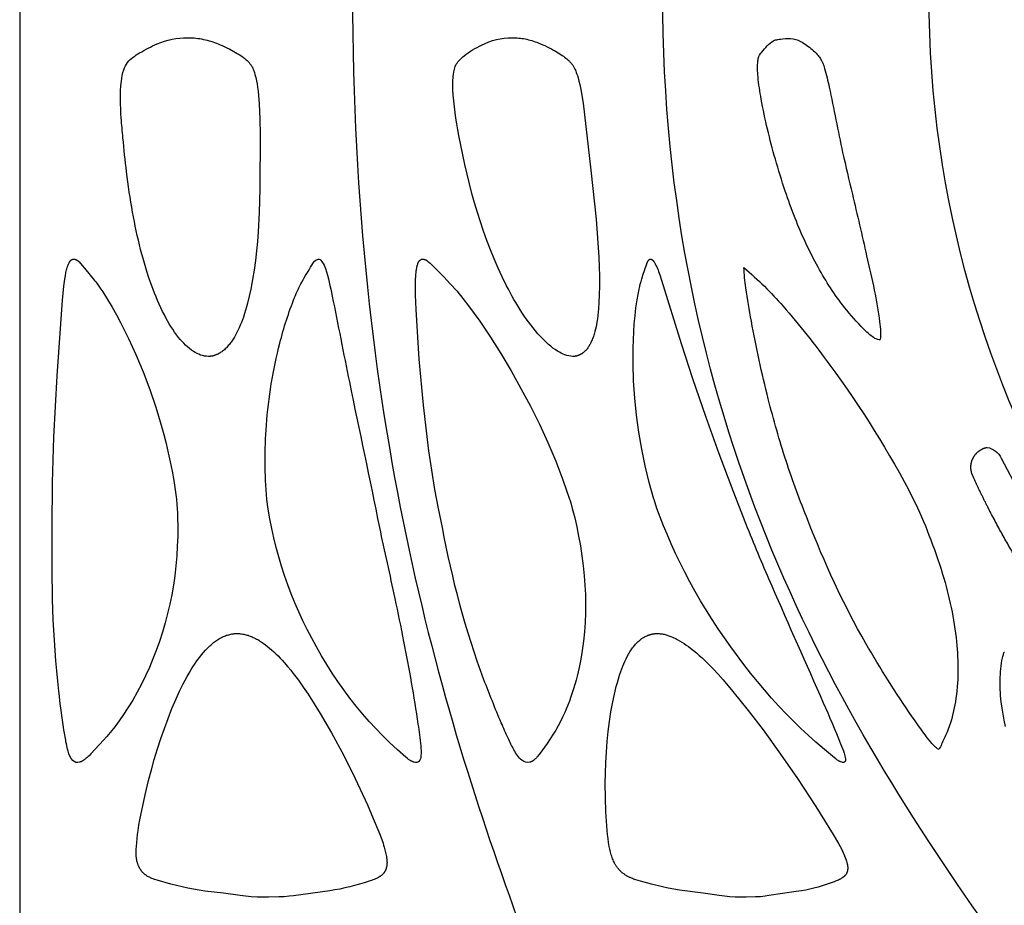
# Model space of a CAD drawing. Header units: millimetres. Extents: x 1250 to 1725, y 0 to 1655.
# Tile 125 of 256: x 1488 to 1512, y 1040 to 1062. Entities that reach past the tile are written whole.
import ezdxf

# ---------------------------------------------------------------- set-up
doc = ezdxf.new("R2010")
doc.units = ezdxf.units.MM
doc.header["$MEASUREMENT"] = 0
doc.layers.add('Crea2D$visibili$tangenti', color=7, linetype='Continuous', true_color=0x000000)

msp = doc.modelspace()

# ---------------------------------------------------------------- linework, layer by layer
at = {"layer": 'Crea2D$visibili$tangenti'}
msp.add_line((1487.599, 1063.014), (1487.599, 1039.927), dxfattribs=at)
for points in [[(1491.754, 1061.936), (1491.773, 1061.936), (1491.82, 1061.936), (1491.868, 1061.933), (1491.915, 1061.93), (1491.962, 1061.925), (1492.009, 1061.919), (1492.056, 1061.912), (1492.102, 1061.904), (1492.148, 1061.894), (1492.195, 1061.884), (1492.241, 1061.872), (1492.286, 1061.86), (1492.332, 1061.846), (1492.377, 1061.832), (1492.421, 1061.817), (1492.466, 1061.801), (1492.51, 1061.784), (1492.56, 1061.763), (1492.609, 1061.742), (1492.658, 1061.72), (1492.707, 1061.697), (1492.803, 1061.648), (1492.898, 1061.597), (1492.984, 1061.547), (1493.027, 1061.52), (1493.069, 1061.493), (1493.109, 1061.465), (1493.129, 1061.45), (1493.149, 1061.435), (1493.168, 1061.419), (1493.188, 1061.403), (1493.206, 1061.387), (1493.225, 1061.37), (1493.241, 1061.354), (1493.258, 1061.337), (1493.274, 1061.32), (1493.289, 1061.302), (1493.297, 1061.293), (1493.304, 1061.284), (1493.311, 1061.275), (1493.318, 1061.266), (1493.325, 1061.256), (1493.331, 1061.246), (1493.337, 1061.236), (1493.344, 1061.226), (1493.35, 1061.215), (1493.357, 1061.203), (1493.363, 1061.191), (1493.369, 1061.178), (1493.374, 1061.166), (1493.379, 1061.154), (1493.384, 1061.141), (1493.389, 1061.128), (1493.398, 1061.102), (1493.407, 1061.076), (1493.422, 1061.023), (1493.441, 1060.947), (1493.458, 1060.87), (1493.472, 1060.793), (1493.484, 1060.715), (1493.498, 1060.611), (1493.509, 1060.506), (1493.525, 1060.295), (1493.542, 1059.916), (1493.55, 1059.538), (1493.543, 1058.195), (1493.527, 1057.609), (1493.501, 1057.132), (1493.482, 1056.894), (1493.459, 1056.657), (1493.432, 1056.42), (1493.399, 1056.183), (1493.361, 1055.948), (1493.317, 1055.713), (1493.28, 1055.538), (1493.238, 1055.364), (1493.215, 1055.277), (1493.191, 1055.191), (1493.164, 1055.106), (1493.136, 1055.021), (1493.112, 1054.952), (1493.086, 1054.885), (1493.059, 1054.818), (1493.03, 1054.752), (1492.999, 1054.686), (1492.967, 1054.622), (1492.932, 1054.558), (1492.914, 1054.527), (1492.895, 1054.496), (1492.864, 1054.448), (1492.848, 1054.425), (1492.832, 1054.402), (1492.815, 1054.379), (1492.798, 1054.356), (1492.781, 1054.334), (1492.762, 1054.313), (1492.744, 1054.292), (1492.725, 1054.271), (1492.705, 1054.251), (1492.685, 1054.232), (1492.664, 1054.213), (1492.643, 1054.195), (1492.621, 1054.178), (1492.609, 1054.169), (1492.598, 1054.161), (1492.58, 1054.148), (1492.561, 1054.136), (1492.542, 1054.125), (1492.523, 1054.114), (1492.503, 1054.104), (1492.483, 1054.095), (1492.473, 1054.09), (1492.462, 1054.086), (1492.452, 1054.082), (1492.442, 1054.078), (1492.431, 1054.074), (1492.421, 1054.071), (1492.41, 1054.067), (1492.4, 1054.064), (1492.389, 1054.061), (1492.378, 1054.059), (1492.368, 1054.056), (1492.357, 1054.054), (1492.346, 1054.052), (1492.335, 1054.051), (1492.324, 1054.049), (1492.313, 1054.048), (1492.302, 1054.047), (1492.291, 1054.047), (1492.279, 1054.046), (1492.268, 1054.046)], [(1499.782, 1061.936), (1499.799, 1061.936), (1499.837, 1061.936), (1499.876, 1061.934), (1499.914, 1061.931), (1499.952, 1061.928), (1499.991, 1061.923), (1500.029, 1061.918), (1500.066, 1061.912), (1500.104, 1061.905), (1500.146, 1061.896), (1500.188, 1061.886), (1500.229, 1061.875), (1500.271, 1061.863), (1500.312, 1061.851), (1500.353, 1061.837), (1500.393, 1061.823), (1500.433, 1061.808), (1500.489, 1061.786), (1500.543, 1061.763), (1500.598, 1061.739), (1500.652, 1061.713), (1500.705, 1061.686), (1500.758, 1061.658), (1500.81, 1061.63), (1500.861, 1061.6), (1500.927, 1061.56), (1500.991, 1061.519), (1501.023, 1061.498), (1501.054, 1061.476), (1501.085, 1061.453), (1501.115, 1061.43), (1501.136, 1061.413), (1501.156, 1061.396), (1501.176, 1061.379), (1501.195, 1061.361), (1501.204, 1061.351), (1501.214, 1061.342), (1501.223, 1061.333), (1501.232, 1061.323), (1501.24, 1061.313), (1501.249, 1061.303), (1501.257, 1061.293), (1501.265, 1061.282), (1501.276, 1061.267), (1501.286, 1061.252), (1501.296, 1061.236), (1501.305, 1061.221), (1501.314, 1061.204), (1501.322, 1061.188), (1501.331, 1061.171), (1501.339, 1061.155), (1501.35, 1061.129), (1501.361, 1061.103), (1501.371, 1061.076), (1501.381, 1061.05), (1501.399, 1060.996), (1501.416, 1060.942), (1501.437, 1060.861), (1501.457, 1060.779), (1501.491, 1060.615), (1501.52, 1060.459), (1501.542, 1060.313), (1501.736, 1058.657), (1501.861, 1057.441), (1501.9, 1056.971), (1501.93, 1056.501), (1501.94, 1056.265), (1501.945, 1056.03), (1501.946, 1055.794), (1501.942, 1055.559), (1501.935, 1055.393), (1501.924, 1055.227), (1501.916, 1055.145), (1501.907, 1055.062), (1501.896, 1054.98), (1501.884, 1054.898), (1501.873, 1054.838), (1501.861, 1054.778), (1501.848, 1054.719), (1501.833, 1054.66), (1501.817, 1054.601), (1501.807, 1054.572), (1501.798, 1054.543), (1501.788, 1054.514), (1501.777, 1054.486), (1501.765, 1054.457), (1501.753, 1054.429), (1501.744, 1054.409), (1501.735, 1054.389), (1501.725, 1054.369), (1501.715, 1054.35), (1501.704, 1054.33), (1501.693, 1054.311), (1501.681, 1054.292), (1501.669, 1054.274), (1501.657, 1054.256), (1501.644, 1054.238), (1501.63, 1054.221), (1501.623, 1054.213), (1501.616, 1054.205), (1501.609, 1054.197), (1501.601, 1054.189), (1501.593, 1054.181), (1501.586, 1054.173), (1501.578, 1054.166), (1501.57, 1054.159), (1501.561, 1054.151), (1501.553, 1054.144), (1501.546, 1054.139), (1501.539, 1054.133), (1501.532, 1054.128), (1501.524, 1054.123), (1501.517, 1054.118), (1501.509, 1054.113), (1501.502, 1054.108), (1501.494, 1054.104), (1501.486, 1054.099), (1501.478, 1054.095), (1501.47, 1054.091), (1501.462, 1054.087), (1501.454, 1054.083), (1501.446, 1054.079), (1501.437, 1054.076), (1501.429, 1054.072), (1501.421, 1054.069), (1501.412, 1054.066), (1501.403, 1054.063), (1501.395, 1054.061), (1501.386, 1054.058), (1501.377, 1054.056), (1501.369, 1054.054), (1501.36, 1054.052), (1501.351, 1054.051), (1501.342, 1054.049), (1501.333, 1054.048), (1501.324, 1054.047), (1501.315, 1054.047), (1501.306, 1054.046), (1501.297, 1054.046), (1501.288, 1054.046)], [(1488.406, 1049.812), (1488.412, 1050.929), (1488.447, 1052.045), (1488.527, 1053.57), (1488.66, 1055.441), (1488.694, 1055.788), (1488.716, 1055.958), (1488.729, 1056.043), (1488.745, 1056.127), (1488.751, 1056.157), (1488.758, 1056.187), (1488.766, 1056.217), (1488.775, 1056.247), (1488.779, 1056.262), (1488.784, 1056.276), (1488.79, 1056.291), (1488.795, 1056.305), (1488.801, 1056.32), (1488.808, 1056.334), (1488.815, 1056.348), (1488.822, 1056.363), (1488.826, 1056.37), (1488.831, 1056.378), (1488.835, 1056.386), (1488.84, 1056.393), (1488.845, 1056.4), (1488.847, 1056.404), (1488.85, 1056.407), (1488.852, 1056.41), (1488.855, 1056.414), (1488.858, 1056.417), (1488.861, 1056.42), (1488.864, 1056.423), (1488.866, 1056.426), (1488.869, 1056.429), (1488.872, 1056.431), (1488.876, 1056.434), (1488.877, 1056.435), (1488.879, 1056.436), (1488.88, 1056.437), (1488.882, 1056.439), (1488.884, 1056.44), (1488.885, 1056.441), (1488.887, 1056.442), (1488.889, 1056.443), (1488.89, 1056.444), (1488.892, 1056.445), (1488.894, 1056.446), (1488.896, 1056.446), (1488.898, 1056.447), (1488.899, 1056.448), (1488.901, 1056.449), (1488.903, 1056.449), (1488.905, 1056.45), (1488.907, 1056.451), (1488.909, 1056.451), (1488.911, 1056.452), (1488.913, 1056.452), (1488.915, 1056.453), (1488.917, 1056.453), (1488.92, 1056.454), (1488.922, 1056.454), (1488.925, 1056.454), (1488.928, 1056.455), (1488.931, 1056.455), (1488.933, 1056.455), (1488.936, 1056.455), (1488.939, 1056.455), (1488.942, 1056.455), (1488.945, 1056.454), (1488.947, 1056.454), (1488.95, 1056.454), (1488.953, 1056.453), (1488.956, 1056.453), (1488.959, 1056.452), (1488.962, 1056.452), (1488.965, 1056.451), (1488.968, 1056.451), (1488.97, 1056.45), (1488.973, 1056.449), (1488.976, 1056.448), (1488.982, 1056.446), (1488.987, 1056.444), (1488.993, 1056.442), (1488.998, 1056.44), (1489.003, 1056.437), (1489.007, 1056.436), (1489.011, 1056.433), (1489.014, 1056.431), (1489.018, 1056.429), (1489.021, 1056.427), (1489.025, 1056.425), (1489.028, 1056.422), (1489.032, 1056.42), (1489.035, 1056.417), (1489.038, 1056.415), (1489.041, 1056.412), (1489.044, 1056.409), (1489.05, 1056.404), (1489.056, 1056.398), (1489.062, 1056.392), (1489.068, 1056.386), (1489.144, 1056.3), (1489.205, 1056.229), (1489.452, 1055.928), (1489.48, 1055.893), (1489.506, 1055.858), (1489.558, 1055.787), (1489.608, 1055.714), (1489.657, 1055.641), (1489.774, 1055.456), (1489.886, 1055.268), (1489.993, 1055.078), (1490.097, 1054.885), (1490.196, 1054.69), (1490.291, 1054.493), (1490.472, 1054.095), (1490.651, 1053.664), (1490.817, 1053.228), (1490.968, 1052.787), (1491.038, 1052.565), (1491.104, 1052.341), (1491.166, 1052.117), (1491.223, 1051.891), (1491.277, 1051.664), (1491.326, 1051.436), (1491.37, 1051.208), (1491.41, 1050.978), (1491.445, 1050.747), (1491.476, 1050.516), (1491.477, 1050.504), (1491.488, 1050.392), (1491.497, 1050.279), (1491.504, 1050.166), (1491.508, 1050.052), (1491.512, 1049.826), (1491.509, 1049.599), (1491.5, 1049.353), (1491.485, 1049.107), (1491.464, 1048.862), (1491.436, 1048.617), (1491.402, 1048.381), (1491.362, 1048.146), (1491.315, 1047.912), (1491.261, 1047.68), (1491.201, 1047.449), (1491.134, 1047.22), (1491.06, 1046.993), (1490.98, 1046.769), (1490.898, 1046.557), (1490.81, 1046.348), (1490.715, 1046.141), (1490.615, 1045.938), (1490.509, 1045.737), (1490.396, 1045.54), (1490.278, 1045.347), (1490.153, 1045.157), (1490.078, 1045.049), (1490, 1044.942), (1489.92, 1044.837), (1489.837, 1044.734), (1489.758, 1044.64), (1489.677, 1044.548), (1489.363, 1044.21), (1489.318, 1044.164), (1489.296, 1044.142), (1489.272, 1044.121), (1489.248, 1044.1), (1489.236, 1044.09), (1489.223, 1044.08), (1489.207, 1044.068), (1489.19, 1044.056), (1489.181, 1044.05), (1489.172, 1044.044), (1489.163, 1044.039), (1489.155, 1044.034), (1489.145, 1044.029), (1489.136, 1044.024), (1489.127, 1044.02), (1489.118, 1044.015), (1489.108, 1044.011), (1489.099, 1044.008), (1489.089, 1044.004), (1489.079, 1044.001)], [(1498.06, 1049.812), (1497.961, 1050.283), (1497.873, 1050.756), (1497.795, 1051.231), (1497.725, 1051.708), (1497.588, 1052.842), (1497.487, 1053.979), (1497.412, 1055.205), (1497.398, 1055.573), (1497.396, 1055.757), (1497.398, 1055.942), (1497.401, 1056.033), (1497.404, 1056.078), (1497.408, 1056.123), (1497.413, 1056.168), (1497.416, 1056.191), (1497.42, 1056.213), (1497.424, 1056.235), (1497.429, 1056.258), (1497.434, 1056.28), (1497.439, 1056.302), (1497.443, 1056.316), (1497.448, 1056.33), (1497.45, 1056.337), (1497.452, 1056.344), (1497.455, 1056.351), (1497.458, 1056.358), (1497.461, 1056.364), (1497.464, 1056.371), (1497.467, 1056.377), (1497.471, 1056.384), (1497.472, 1056.387), (1497.474, 1056.39), (1497.476, 1056.393), (1497.478, 1056.396), (1497.48, 1056.399), (1497.482, 1056.402), (1497.485, 1056.405), (1497.487, 1056.408), (1497.49, 1056.412), (1497.493, 1056.416), (1497.497, 1056.42), (1497.5, 1056.423), (1497.504, 1056.427), (1497.508, 1056.43), (1497.51, 1056.432), (1497.512, 1056.433), (1497.514, 1056.435), (1497.516, 1056.437), (1497.518, 1056.438), (1497.52, 1056.439), (1497.522, 1056.441), (1497.524, 1056.442), (1497.526, 1056.443), (1497.528, 1056.445), (1497.53, 1056.446), (1497.533, 1056.447), (1497.535, 1056.448), (1497.537, 1056.449), (1497.539, 1056.45), (1497.541, 1056.451), (1497.544, 1056.452), (1497.546, 1056.452), (1497.548, 1056.453), (1497.551, 1056.454), (1497.553, 1056.454), (1497.556, 1056.455), (1497.559, 1056.455), (1497.561, 1056.456), (1497.564, 1056.456), (1497.567, 1056.456), (1497.57, 1056.456), (1497.573, 1056.456), (1497.575, 1056.456), (1497.578, 1056.456), (1497.581, 1056.456), (1497.584, 1056.455), (1497.587, 1056.455), (1497.589, 1056.455), (1497.592, 1056.454), (1497.595, 1056.454), (1497.598, 1056.453), (1497.601, 1056.452), (1497.604, 1056.452), (1497.606, 1056.451), (1497.612, 1056.449), (1497.618, 1056.448), (1497.623, 1056.445), (1497.629, 1056.443), (1497.634, 1056.441), (1497.64, 1056.438), (1497.648, 1056.434), (1497.656, 1056.43), (1497.663, 1056.426), (1497.671, 1056.421), (1497.678, 1056.416), (1497.686, 1056.411), (1497.693, 1056.406), (1497.7, 1056.4), (1497.714, 1056.389), (1497.727, 1056.378), (1497.753, 1056.354), (1497.926, 1056.189), (1498.093, 1056.02), (1498.255, 1055.845), (1498.413, 1055.666), (1498.563, 1055.484), (1498.709, 1055.297), (1498.85, 1055.108), (1498.987, 1054.915), (1499.251, 1054.522), (1499.503, 1054.12), (1499.758, 1053.691), (1500.004, 1053.256), (1500.239, 1052.815), (1500.461, 1052.368), (1500.669, 1051.915), (1500.864, 1051.455), (1501.043, 1050.989), (1501.126, 1050.753), (1501.206, 1050.516), (1501.21, 1050.504), (1501.244, 1050.393), (1501.275, 1050.281), (1501.333, 1050.055), (1501.384, 1049.828), (1501.43, 1049.599), (1501.474, 1049.355), (1501.511, 1049.11), (1501.543, 1048.864), (1501.569, 1048.617), (1501.586, 1048.386), (1501.598, 1048.155), (1501.602, 1047.923), (1501.6, 1047.691), (1501.591, 1047.46), (1501.575, 1047.229), (1501.552, 1046.998), (1501.522, 1046.769), (1501.486, 1046.556), (1501.444, 1046.344), (1501.394, 1046.133), (1501.367, 1046.029), (1501.338, 1045.925), (1501.307, 1045.822), (1501.274, 1045.719), (1501.238, 1045.617), (1501.201, 1045.516), (1501.162, 1045.415), (1501.121, 1045.315), (1501.078, 1045.216), (1501.033, 1045.118), (1500.98, 1045.011), (1500.925, 1044.904), (1500.866, 1044.799), (1500.804, 1044.697), (1500.729, 1044.579), (1500.65, 1044.464), (1500.454, 1044.195), (1500.438, 1044.174), (1500.421, 1044.153), (1500.404, 1044.133), (1500.396, 1044.123), (1500.387, 1044.113), (1500.377, 1044.104), (1500.368, 1044.094), (1500.358, 1044.085), (1500.348, 1044.076), (1500.341, 1044.07), (1500.334, 1044.064), (1500.327, 1044.058), (1500.319, 1044.052), (1500.312, 1044.047), (1500.304, 1044.042), (1500.296, 1044.036), (1500.289, 1044.032), (1500.281, 1044.027), (1500.272, 1044.022), (1500.264, 1044.018), (1500.256, 1044.014), (1500.247, 1044.011), (1500.239, 1044.007), (1500.234, 1044.006), (1500.23, 1044.004), (1500.226, 1044.003), (1500.221, 1044.001)], [(1507.941, 1044.001), (1507.918, 1044.011), (1507.907, 1044.016), (1507.896, 1044.021), (1507.885, 1044.026), (1507.874, 1044.032), (1507.863, 1044.038), (1507.853, 1044.044), (1507.837, 1044.054), (1507.822, 1044.064), (1507.807, 1044.074), (1507.792, 1044.085), (1507.763, 1044.107), (1507.515, 1044.313), (1507.3, 1044.499), (1507.114, 1044.668), (1506.931, 1044.84), (1506.751, 1045.015), (1506.575, 1045.194), (1506.389, 1045.39), (1506.207, 1045.59), (1506.029, 1045.793), (1505.854, 1046), (1505.684, 1046.21), (1505.517, 1046.423), (1505.195, 1046.857), (1504.885, 1047.304), (1504.737, 1047.531), (1504.592, 1047.761), (1504.451, 1047.994), (1504.315, 1048.229), (1504.184, 1048.466), (1504.057, 1048.707), (1503.941, 1048.938), (1503.829, 1049.171), (1503.722, 1049.406), (1503.619, 1049.643), (1503.53, 1049.855), (1503.447, 1050.069), (1503.369, 1050.286), (1503.297, 1050.504), (1503.294, 1050.516), (1503.234, 1050.72), (1503.179, 1050.925), (1503.127, 1051.131), (1503.078, 1051.338), (1503.033, 1051.546), (1502.992, 1051.754), (1502.921, 1052.173), (1502.864, 1052.594), (1502.821, 1053.016), (1502.793, 1053.44), (1502.779, 1053.865), (1502.779, 1054.262), (1502.785, 1054.46), (1502.795, 1054.658), (1502.808, 1054.856), (1502.827, 1055.053), (1502.85, 1055.25), (1502.879, 1055.446), (1502.901, 1055.578), (1502.927, 1055.709), (1502.942, 1055.774), (1502.958, 1055.839), (1502.975, 1055.903), (1502.994, 1055.967), (1503.022, 1056.054), (1503.117, 1056.336), (1503.121, 1056.348), (1503.124, 1056.354), (1503.126, 1056.36), (1503.129, 1056.369), (1503.133, 1056.377), (1503.137, 1056.385), (1503.142, 1056.393), (1503.144, 1056.397), (1503.146, 1056.401), (1503.149, 1056.405), (1503.151, 1056.409), (1503.154, 1056.413), (1503.156, 1056.417), (1503.159, 1056.421), (1503.162, 1056.425), (1503.166, 1056.429), (1503.168, 1056.431), (1503.17, 1056.434), (1503.171, 1056.436), (1503.173, 1056.438), (1503.176, 1056.44), (1503.178, 1056.442), (1503.179, 1056.443), (1503.18, 1056.444), (1503.181, 1056.445), (1503.182, 1056.446), (1503.183, 1056.446), (1503.184, 1056.447), (1503.185, 1056.448), (1503.186, 1056.449), (1503.188, 1056.449), (1503.189, 1056.45), (1503.19, 1056.451), (1503.191, 1056.451), (1503.192, 1056.452), (1503.194, 1056.452), (1503.195, 1056.453), (1503.195, 1056.453), (1503.196, 1056.453), (1503.197, 1056.453), (1503.198, 1056.454), (1503.198, 1056.454), (1503.199, 1056.454), (1503.2, 1056.454), (1503.201, 1056.454), (1503.202, 1056.454), (1503.202, 1056.455), (1503.203, 1056.455), (1503.204, 1056.455), (1503.205, 1056.455), (1503.206, 1056.455), (1503.207, 1056.455), (1503.207, 1056.455), (1503.208, 1056.455), (1503.209, 1056.455), (1503.211, 1056.455), (1503.213, 1056.455), (1503.214, 1056.455), (1503.216, 1056.454), (1503.218, 1056.454), (1503.219, 1056.454), (1503.221, 1056.453), (1503.223, 1056.453), (1503.225, 1056.453), (1503.226, 1056.452), (1503.228, 1056.452), (1503.23, 1056.451), (1503.232, 1056.45), (1503.233, 1056.45), (1503.235, 1056.449), (1503.237, 1056.448), (1503.238, 1056.447), (1503.24, 1056.447), (1503.242, 1056.446), (1503.243, 1056.445), (1503.245, 1056.444), (1503.247, 1056.443), (1503.25, 1056.441), (1503.252, 1056.44), (1503.254, 1056.438), (1503.257, 1056.436), (1503.259, 1056.434), (1503.261, 1056.433), (1503.263, 1056.431), (1503.265, 1056.429), (1503.267, 1056.427), (1503.269, 1056.425), (1503.271, 1056.423), (1503.273, 1056.421), (1503.275, 1056.419), (1503.277, 1056.417), (1503.279, 1056.415), (1503.282, 1056.41), (1503.286, 1056.406), (1503.289, 1056.401), (1503.292, 1056.397), (1503.295, 1056.392), (1503.301, 1056.382), (1503.307, 1056.373), (1503.327, 1056.336), (1503.345, 1056.299), (1503.363, 1056.262), (1503.38, 1056.224), (1503.396, 1056.186), (1503.411, 1056.148), (1503.439, 1056.07), (1503.485, 1055.934), (1503.97, 1054.369), (1504.253, 1053.497), (1504.571, 1052.568), (1504.903, 1051.645), (1505.247, 1050.726), (1505.602, 1049.812)], [(1497.363, 1044.001), (1497.355, 1044.004), (1497.347, 1044.006), (1497.34, 1044.009), (1497.333, 1044.011), (1497.325, 1044.014), (1497.318, 1044.017), (1497.311, 1044.021), (1497.304, 1044.024), (1497.297, 1044.027), (1497.29, 1044.031), (1497.277, 1044.039), (1497.264, 1044.046), (1497.251, 1044.055), (1497.238, 1044.064), (1497.225, 1044.073), (1497.2, 1044.091), (1497.152, 1044.131), (1496.95, 1044.307), (1496.753, 1044.49), (1496.58, 1044.66), (1496.411, 1044.834), (1496.247, 1045.012), (1496.087, 1045.194), (1495.925, 1045.389), (1495.769, 1045.587), (1495.618, 1045.79), (1495.473, 1045.997), (1495.332, 1046.207), (1495.197, 1046.42), (1495.066, 1046.637), (1494.941, 1046.857), (1494.826, 1047.069), (1494.715, 1047.285), (1494.609, 1047.502), (1494.508, 1047.722), (1494.411, 1047.944), (1494.32, 1048.169), (1494.234, 1048.395), (1494.154, 1048.623), (1494.079, 1048.853), (1494.009, 1049.084), (1493.946, 1049.317), (1493.888, 1049.552), (1493.836, 1049.788), (1493.79, 1050.026), (1493.751, 1050.264), (1493.718, 1050.504), (1493.717, 1050.516)], [(1511.992, 1044.89), (1511.961, 1045.041), (1511.934, 1045.192), (1511.91, 1045.344), (1511.89, 1045.497), (1511.875, 1045.649), (1511.87, 1045.726), (1511.866, 1045.802), (1511.863, 1045.879), (1511.862, 1045.955), (1511.862, 1046.032), (1511.864, 1046.108), (1511.867, 1046.177), (1511.871, 1046.245), (1511.877, 1046.314), (1511.885, 1046.382), (1511.895, 1046.451), (1511.907, 1046.519), (1511.921, 1046.588), (1511.93, 1046.622), (1511.942, 1046.67), (1511.946, 1046.683), (1511.948, 1046.69), (1511.951, 1046.697), (1511.953, 1046.703), (1511.956, 1046.709), (1511.957, 1046.713), (1511.958, 1046.716), (1511.96, 1046.719), (1511.961, 1046.722), (1511.963, 1046.725), (1511.965, 1046.728), (1511.966, 1046.73)]]:
    msp.add_lwpolyline(points, dxfattribs=at)
msp.add_lwpolyline([(1511.541, 1051.795, -0.229881), (1511.89, 1051.532), (1512.338, 1050.669)], format="xyb", dxfattribs=at)
for points in [[(1492.981, 1047.187), (1492.995, 1047.187), (1493.009, 1047.187), (1493.036, 1047.185), (1493.063, 1047.183), (1493.091, 1047.18), (1493.118, 1047.175), (1493.145, 1047.17), (1493.171, 1047.165), (1493.198, 1047.158), (1493.224, 1047.151), (1493.251, 1047.143), (1493.277, 1047.134), (1493.302, 1047.125), (1493.328, 1047.115), (1493.353, 1047.104), (1493.378, 1047.093), (1493.403, 1047.081), (1493.433, 1047.067), (1493.462, 1047.051), (1493.49, 1047.036), (1493.518, 1047.019), (1493.546, 1047.002), (1493.574, 1046.984), (1493.601, 1046.966), (1493.628, 1046.947), (1493.681, 1046.909), (1493.733, 1046.868), (1493.784, 1046.826), (1493.833, 1046.783), (1493.887, 1046.734), (1493.941, 1046.684), (1493.993, 1046.633), (1494.043, 1046.58), (1494.093, 1046.527), (1494.142, 1046.473), (1494.238, 1046.362), (1494.305, 1046.281), (1494.37, 1046.198), (1494.496, 1046.03), (1494.618, 1045.858), (1494.736, 1045.683), (1494.888, 1045.448), (1495.036, 1045.21), (1495.318, 1044.727), (1495.619, 1044.168), (1495.902, 1043.599), (1496.205, 1042.944), (1496.348, 1042.613), (1496.485, 1042.279), (1496.557, 1042.092), (1496.59, 1041.997), (1496.606, 1041.95), (1496.621, 1041.902), (1496.639, 1041.837), (1496.647, 1041.804), (1496.655, 1041.771), (1496.663, 1041.738), (1496.669, 1041.705), (1496.675, 1041.671), (1496.68, 1041.638), (1496.683, 1041.61), (1496.686, 1041.582), (1496.688, 1041.553), (1496.688, 1041.539), (1496.689, 1041.525), (1496.689, 1041.511), (1496.688, 1041.497), (1496.688, 1041.483), (1496.687, 1041.469), (1496.686, 1041.455), (1496.684, 1041.441), (1496.682, 1041.427), (1496.679, 1041.413), (1496.677, 1041.404), (1496.675, 1041.394), (1496.672, 1041.384), (1496.67, 1041.375), (1496.667, 1041.366), (1496.664, 1041.356), (1496.66, 1041.347), (1496.657, 1041.338), (1496.653, 1041.329), (1496.649, 1041.32), (1496.645, 1041.311), (1496.64, 1041.302), (1496.635, 1041.294), (1496.63, 1041.286), (1496.625, 1041.277), (1496.619, 1041.269), (1496.616, 1041.265), (1496.613, 1041.261), (1496.61, 1041.257), (1496.606, 1041.253), (1496.599, 1041.245), (1496.592, 1041.237), (1496.584, 1041.229), (1496.577, 1041.222), (1496.569, 1041.215), (1496.56, 1041.208), (1496.552, 1041.201), (1496.543, 1041.194), (1496.535, 1041.188), (1496.526, 1041.182), (1496.517, 1041.176), (1496.508, 1041.17), (1496.489, 1041.159), (1496.475, 1041.15), (1496.46, 1041.142), (1496.446, 1041.135), (1496.431, 1041.127), (1496.401, 1041.114), (1496.37, 1041.101), (1496.339, 1041.089), (1496.308, 1041.078), (1496.246, 1041.056), (1496.127, 1041.018), (1496.007, 1040.982), (1495.886, 1040.949), (1495.765, 1040.918), (1495.643, 1040.889), (1495.52, 1040.863), (1495.397, 1040.84), (1495.273, 1040.82), (1494.374, 1040.698), (1494.268, 1040.685), (1494.14, 1040.674), (1494.012, 1040.666), (1493.755, 1040.659), (1493.472, 1040.665), (1493.331, 1040.671), (1493.26, 1040.676), (1493.19, 1040.683), (1493.052, 1040.699), (1492.639, 1040.757), (1492.177, 1040.81), (1492.037, 1040.831), (1491.897, 1040.856), (1491.758, 1040.884), (1491.619, 1040.915), (1491.343, 1040.984), (1491.003, 1041.079), (1490.97, 1041.089), (1490.937, 1041.1), (1490.904, 1041.112), (1490.872, 1041.125), (1490.856, 1041.131), (1490.84, 1041.138), (1490.824, 1041.146), (1490.808, 1041.154), (1490.787, 1041.165), (1490.766, 1041.177), (1490.755, 1041.184), (1490.745, 1041.19), (1490.735, 1041.197), (1490.725, 1041.204), (1490.715, 1041.211), (1490.706, 1041.218), (1490.696, 1041.226), (1490.687, 1041.234), (1490.678, 1041.241), (1490.669, 1041.25), (1490.66, 1041.258), (1490.651, 1041.266), (1490.642, 1041.276), (1490.634, 1041.285), (1490.625, 1041.295), (1490.617, 1041.305), (1490.609, 1041.315), (1490.602, 1041.326), (1490.594, 1041.336), (1490.587, 1041.347), (1490.58, 1041.358), (1490.574, 1041.369), (1490.567, 1041.38), (1490.561, 1041.392), (1490.555, 1041.403), (1490.549, 1041.415), (1490.544, 1041.427), (1490.539, 1041.438), (1490.534, 1041.45), (1490.529, 1041.463), (1490.525, 1041.475), (1490.521, 1041.487), (1490.517, 1041.5), (1490.513, 1041.512), (1490.509, 1041.525), (1490.506, 1041.537), (1490.5, 1041.563), (1490.495, 1041.589), (1490.49, 1041.614), (1490.487, 1041.64), (1490.485, 1041.657), (1490.483, 1041.675), (1490.481, 1041.709), (1490.48, 1041.743), (1490.48, 1041.777), (1490.481, 1041.812), (1490.482, 1041.846), (1490.486, 1041.915), (1490.494, 1042.014), (1490.503, 1042.112), (1490.515, 1042.211), (1490.528, 1042.309), (1490.55, 1042.443), (1490.574, 1042.577), (1490.706, 1043.196), (1490.789, 1043.548), (1490.857, 1043.81), (1490.931, 1044.072), (1491.011, 1044.332), (1491.095, 1044.59), (1491.181, 1044.839), (1491.272, 1045.086), (1491.368, 1045.33), (1491.472, 1045.573), (1491.557, 1045.758), (1491.647, 1045.941), (1491.694, 1046.031), (1491.743, 1046.121), (1491.794, 1046.209), (1491.846, 1046.297), (1491.885, 1046.36), (1491.925, 1046.422), (1491.967, 1046.484), (1492.01, 1046.544), (1492.054, 1046.604), (1492.1, 1046.662), (1492.147, 1046.719), (1492.197, 1046.774), (1492.239, 1046.818), (1492.282, 1046.861), (1492.304, 1046.882), (1492.327, 1046.903), (1492.35, 1046.923), (1492.373, 1046.942), (1492.397, 1046.962), (1492.421, 1046.98), (1492.445, 1046.998), (1492.47, 1047.015), (1492.495, 1047.032), (1492.521, 1047.048), (1492.547, 1047.064), (1492.574, 1047.078), (1492.597, 1047.091), (1492.621, 1047.102), (1492.646, 1047.113), (1492.67, 1047.124), (1492.695, 1047.134), (1492.72, 1047.143), (1492.745, 1047.151), (1492.771, 1047.158), (1492.797, 1047.165), (1492.823, 1047.171), (1492.849, 1047.176), (1492.875, 1047.18), (1492.888, 1047.182), (1492.901, 1047.183), (1492.915, 1047.185), (1492.928, 1047.186), (1492.941, 1047.186), (1492.955, 1047.187), (1492.968, 1047.187)], [(1503.378, 1047.187), (1503.391, 1047.187), (1503.403, 1047.187), (1503.428, 1047.185), (1503.452, 1047.183), (1503.476, 1047.18), (1503.5, 1047.177), (1503.524, 1047.173), (1503.548, 1047.168), (1503.572, 1047.162), (1503.595, 1047.156), (1503.619, 1047.149), (1503.642, 1047.141), (1503.665, 1047.133), (1503.688, 1047.125), (1503.711, 1047.116), (1503.756, 1047.097), (1503.785, 1047.084), (1503.815, 1047.07), (1503.844, 1047.055), (1503.873, 1047.04), (1503.93, 1047.008), (1503.986, 1046.974), (1504.041, 1046.938), (1504.094, 1046.901), (1504.148, 1046.863), (1504.2, 1046.823), (1504.274, 1046.765), (1504.346, 1046.706), (1504.417, 1046.644), (1504.486, 1046.582), (1504.555, 1046.518), (1504.622, 1046.453), (1504.754, 1046.319), (1504.881, 1046.182), (1505.006, 1046.041), (1505.249, 1045.755), (1505.629, 1045.283), (1505.997, 1044.801), (1506.428, 1044.203), (1506.845, 1043.595), (1507.297, 1042.91), (1507.732, 1042.213), (1507.862, 1041.992), (1507.903, 1041.917), (1507.942, 1041.84), (1507.978, 1041.763), (1507.996, 1041.724), (1508.012, 1041.685), (1508.028, 1041.645), (1508.043, 1041.605), (1508.052, 1041.578), (1508.061, 1041.551), (1508.069, 1041.523), (1508.072, 1041.51), (1508.076, 1041.496), (1508.079, 1041.482), (1508.082, 1041.468), (1508.084, 1041.455), (1508.086, 1041.441), (1508.088, 1041.427), (1508.089, 1041.413), (1508.089, 1041.398), (1508.09, 1041.384), (1508.09, 1041.375), (1508.089, 1041.366), (1508.089, 1041.357), (1508.088, 1041.348), (1508.087, 1041.339), (1508.086, 1041.33), (1508.084, 1041.321), (1508.083, 1041.312), (1508.081, 1041.303), (1508.078, 1041.294), (1508.076, 1041.286), (1508.074, 1041.281), (1508.073, 1041.277), (1508.071, 1041.273), (1508.07, 1041.269), (1508.068, 1041.265), (1508.066, 1041.261), (1508.064, 1041.257), (1508.062, 1041.253), (1508.06, 1041.249), (1508.058, 1041.245), (1508.056, 1041.241), (1508.054, 1041.237), (1508.051, 1041.233), (1508.049, 1041.229), (1508.046, 1041.226), (1508.044, 1041.222), (1508.041, 1041.218), (1508.038, 1041.215), (1508.032, 1041.208), (1508.026, 1041.201), (1508.02, 1041.194), (1508.014, 1041.187), (1508.007, 1041.181), (1508, 1041.175), (1507.993, 1041.169), (1507.986, 1041.163), (1507.979, 1041.157), (1507.971, 1041.152), (1507.964, 1041.146), (1507.956, 1041.141), (1507.944, 1041.133), (1507.932, 1041.125), (1507.92, 1041.118), (1507.908, 1041.111), (1507.896, 1041.105), (1507.883, 1041.098), (1507.858, 1041.086), (1507.832, 1041.075), (1507.806, 1041.064), (1507.754, 1041.044), (1507.656, 1041.008), (1507.557, 1040.974), (1507.457, 1040.942), (1507.356, 1040.913), (1507.255, 1040.885), (1507.153, 1040.861), (1507.05, 1040.839), (1506.947, 1040.82), (1506.818, 1040.799), (1506.141, 1040.699), (1506.045, 1040.686), (1505.987, 1040.679), (1505.928, 1040.674), (1505.81, 1040.666), (1505.574, 1040.659), (1505.307, 1040.665), (1505.174, 1040.672), (1505.108, 1040.677), (1505.041, 1040.683), (1504.908, 1040.699), (1504.51, 1040.757), (1503.925, 1040.831), (1503.785, 1040.857), (1503.647, 1040.885), (1503.509, 1040.916), (1503.234, 1040.985), (1502.961, 1041.059), (1502.848, 1041.092), (1502.82, 1041.101), (1502.792, 1041.11), (1502.765, 1041.12), (1502.738, 1041.131), (1502.708, 1041.145), (1502.693, 1041.152), (1502.678, 1041.159), (1502.663, 1041.167), (1502.648, 1041.174), (1502.634, 1041.183), (1502.619, 1041.191), (1502.605, 1041.2), (1502.591, 1041.208), (1502.577, 1041.218), (1502.564, 1041.227), (1502.55, 1041.237), (1502.537, 1041.246), (1502.524, 1041.257), (1502.511, 1041.267), (1502.491, 1041.284), (1502.471, 1041.302), (1502.452, 1041.321), (1502.443, 1041.33), (1502.434, 1041.34), (1502.425, 1041.349), (1502.417, 1041.359), (1502.408, 1041.37), (1502.4, 1041.38), (1502.392, 1041.39), (1502.384, 1041.401), (1502.376, 1041.411), (1502.368, 1041.422), (1502.36, 1041.435), (1502.352, 1041.448), (1502.344, 1041.461), (1502.336, 1041.474), (1502.329, 1041.487), (1502.322, 1041.501), (1502.308, 1041.528), (1502.295, 1041.556), (1502.283, 1041.584), (1502.272, 1041.612), (1502.262, 1041.641), (1502.25, 1041.675), (1502.24, 1041.709), (1502.23, 1041.743), (1502.221, 1041.777), (1502.204, 1041.846), (1502.19, 1041.915), (1502.173, 1042.013), (1502.158, 1042.111), (1502.146, 1042.21), (1502.135, 1042.309), (1502.117, 1042.541), (1502.105, 1042.774), (1502.093, 1043.124), (1502.089, 1043.474), (1502.093, 1043.734), (1502.102, 1043.994), (1502.117, 1044.254), (1502.138, 1044.514), (1502.163, 1044.761), (1502.194, 1045.008), (1502.231, 1045.253), (1502.276, 1045.498), (1502.317, 1045.689), (1502.363, 1045.879), (1502.389, 1045.973), (1502.417, 1046.066), (1502.446, 1046.159), (1502.478, 1046.251), (1502.5, 1046.314), (1502.524, 1046.376), (1502.549, 1046.437), (1502.576, 1046.498), (1502.604, 1046.558), (1502.634, 1046.617), (1502.666, 1046.675), (1502.683, 1046.704), (1502.7, 1046.733), (1502.716, 1046.758), (1502.733, 1046.783), (1502.75, 1046.807), (1502.767, 1046.831), (1502.785, 1046.855), (1502.803, 1046.879), (1502.822, 1046.902), (1502.842, 1046.924), (1502.862, 1046.946), (1502.883, 1046.967), (1502.904, 1046.987), (1502.926, 1047.007), (1502.948, 1047.026), (1502.96, 1047.035), (1502.971, 1047.044), (1502.983, 1047.053), (1502.995, 1047.062), (1503.007, 1047.07), (1503.02, 1047.078), (1503.04, 1047.091), (1503.061, 1047.103), (1503.081, 1047.114), (1503.103, 1047.124), (1503.124, 1047.134), (1503.146, 1047.143), (1503.158, 1047.148), (1503.169, 1047.152), (1503.18, 1047.156), (1503.191, 1047.159), (1503.203, 1047.163), (1503.214, 1047.166), (1503.226, 1047.169), (1503.237, 1047.172), (1503.249, 1047.174), (1503.26, 1047.177), (1503.272, 1047.179), (1503.284, 1047.181), (1503.295, 1047.183), (1503.307, 1047.184), (1503.319, 1047.185), (1503.331, 1047.186), (1503.343, 1047.187), (1503.355, 1047.187), (1503.367, 1047.187)]]:
    msp.add_lwpolyline(points, close=True, dxfattribs=at)
msp.add_arc((1508.908, 1054.799), 0.334, 242.8796, 267.6538, dxfattribs=at)
for points in [[(1495.836, 1063.014), (1495.838, 1052.543), (1497.983, 1045.419), (1499.991, 1039.927)], [(1511.538, 1039.927), (1507.66, 1045.419), (1503.515, 1052.543), (1503.511, 1063.014)], [(1521.454, 1039.927), (1515.97, 1045.419), (1510.108, 1052.543), (1510.102, 1063.014)]]:
    msp.add_open_spline(points, degree=3, dxfattribs=at)
for points, knots in [([(1492.268, 1054.046), (1492.136, 1054.047), (1491.85, 1054.166), (1491.483, 1054.544), (1491.144, 1055.102), (1490.712, 1056.129), (1490.428, 1057.327), (1490.241, 1058.56), (1490.165, 1059.339), (1490.095, 1060.086), (1490.08, 1060.653), (1490.15, 1061.12), (1490.288, 1061.384), (1490.596, 1061.582), (1491.077, 1061.84), (1491.495, 1061.94), (1491.754, 1061.936)], [0, 0, 0, 0, 0.390952, 0.902993, 1.561253, 2.345259, 4.23586, 5.241891, 6.088993, 6.579792, 7.49499, 7.784879, 7.990772, 8.370215, 8.856402, 9.634349, 9.634349, 9.634349, 9.634349]), ([(1501.288, 1054.046), (1501.152, 1054.05), (1500.85, 1054.181), (1500.244, 1054.749), (1499.186, 1056.466), (1498.611, 1058.606), (1498.317, 1060.395), (1498.316, 1060.991), (1498.382, 1061.299), (1498.652, 1061.544), (1499.098, 1061.814), (1499.52, 1061.943), (1499.782, 1061.936)], [0, 0, 0, 0, 0.403945, 0.962356, 2.476694, 6.394664, 7.546884, 7.919137, 8.179839, 8.467174, 8.978018, 9.75755, 9.75755, 9.75755, 9.75755]), ([(1508.755, 1054.502), (1508.714, 1054.522), (1508.619, 1054.59), (1508.368, 1054.841), (1507.894, 1055.367), (1507.308, 1056.285), (1506.852, 1057.269), (1506.527, 1058.175), (1506.224, 1059.152), (1505.996, 1060.097), (1505.867, 1060.913), (1505.85, 1061.269), (1505.886, 1061.478), (1506.022, 1061.654), (1506.143, 1061.792), (1506.275, 1061.876), (1506.334, 1061.887), (1506.466, 1061.909), (1506.591, 1061.917), (1506.675, 1061.916)], [0, 0, 0, 0, 0.138078, 0.348936, 1.064681, 2.256977, 3.603003, 4.31529, 5.14199, 6.67149, 7.228456, 7.618865, 7.735228, 7.862115, 8.269047, 8.294328, 8.32282, 8.447324, 8.698092, 8.698092, 8.698092, 8.698092]), ([(1506.675, 1061.916), (1506.763, 1061.915), (1506.957, 1061.843), (1507.168, 1061.683), (1507.324, 1061.536), (1507.449, 1061.388), (1507.545, 1061.113), (1507.717, 1060.33), (1507.91, 1059.285), (1508.248, 1057.899), (1508.506, 1056.763), (1508.748, 1055.713), (1508.863, 1055.085), (1508.904, 1054.676), (1508.901, 1054.528), (1508.894, 1054.466)], [0, 0, 0, 0, 0.261379, 0.609162, 0.789884, 0.906075, 1.183425, 1.657335, 3.313139, 4.367506, 5.938312, 6.806508, 7.599893, 7.851464, 8.040986, 8.040986, 8.040986, 8.040986]), ([(1493.717, 1050.516), (1493.658, 1051.124), (1493.658, 1052.424), (1493.931, 1054.102), (1494.295, 1055.272), (1494.581, 1055.914), (1494.777, 1056.209), (1494.897, 1056.427), (1495.02, 1056.471), (1495.11, 1056.365), (1495.227, 1056.06), (1495.43, 1055.061), (1495.85, 1052.922), (1496.262, 1051.015), (1496.5, 1049.812)], [0, 0, 0, 0, 1.831295, 3.88904, 5.080292, 5.502701, 5.990482, 6.147529, 6.235934, 6.345027, 6.52228, 7.225385, 9.390514, 13.07205, 13.07205, 13.07205, 13.07205]), ([(1505.523, 1056.246), (1505.692, 1056.092), (1506.035, 1055.794), (1506.761, 1054.999), (1508.085, 1053.306), (1509.121, 1051.678), (1509.712, 1050.517), (1509.857, 1050.227), (1510.117, 1049.613), (1510.529, 1048.447), (1510.832, 1047.064), (1510.835, 1045.783), (1510.661, 1045.035), (1510.527, 1044.693), (1510.435, 1044.498), (1510.374, 1044.358), (1510.342, 1044.319)], [0, 0, 0, 0, 0.687376, 1.360405, 3.225731, 7.133069, 7.133069, 7.133069, 8.105731, 9.131066, 10.839782, 12.33794, 12.94245, 13.131693, 13.439858, 13.589334, 13.589334, 13.589334, 13.589334]), ([(1507.104, 1049.993), (1507.005, 1050.232), (1506.817, 1050.718), (1506.472, 1051.714), (1506.076, 1053.111), (1505.765, 1054.547), (1505.58, 1055.634), (1505.525, 1056.078), (1505.523, 1056.246)], [0, 0, 0, 0, 0.777059, 1.562317, 3.160982, 5.131226, 5.966723, 6.471207, 6.471207, 6.471207, 6.471207]), ([(1510.342, 1044.319), (1510.303, 1044.34), (1510.221, 1044.407), (1509.998, 1044.674), (1509.415, 1045.51), (1508.285, 1047.265), (1507.507, 1048.942), (1507.104, 1049.993)], [0, 0, 0, 0, 0.130608, 0.315706, 1.041731, 3.190186, 6.568592, 6.568592, 6.568592, 6.568592]), ([(1489.079, 1044.001), (1489.019, 1043.978), (1488.869, 1044.041), (1488.801, 1044.254), (1488.74, 1044.511), (1488.663, 1045.007), (1488.42, 1046.781), (1488.386, 1048.459), (1488.406, 1049.812)], [0, 0, 0, 0, 0.177865, 0.440964, 0.632677, 0.983516, 1.942415, 6.003168, 6.003168, 6.003168, 6.003168]), ([(1496.5, 1049.812), (1496.628, 1049.226), (1496.835, 1048.289), (1497.172, 1046.669), (1497.384, 1045.454), (1497.518, 1044.505), (1497.54, 1044.195), (1497.506, 1044.012), (1497.401, 1043.982), (1497.363, 1044.001)], [0, 0, 0, 0, 1.797461, 2.88174, 4.959658, 5.500518, 5.750909, 5.901566, 6.024348, 6.024348, 6.024348, 6.024348]), ([(1500.221, 1044.001), (1500.151, 1043.978), (1499.975, 1044.054), (1499.825, 1044.306), (1499.668, 1044.625), (1499.419, 1045.203), (1498.729, 1046.893), (1498.302, 1048.531), (1498.06, 1049.812)], [0, 0, 0, 0, 0.20801, 0.536993, 0.861614, 1.279777, 2.42434, 6.335463, 6.335463, 6.335463, 6.335463]), ([(1505.602, 1049.812), (1505.799, 1049.327), (1506.415, 1047.876), (1507.212, 1046.103), (1507.811, 1044.724), (1507.996, 1044.259), (1508.036, 1044.107), (1508.033, 1043.996), (1507.961, 1043.988), (1507.941, 1044.001)], [0, 0, 0, 0, 1.56859, 4.729483, 5.830173, 6.081941, 6.227194, 6.308254, 6.385638, 6.385638, 6.385638, 6.385638])]:
    msp.add_open_spline(points, degree=3, knots=knots, dxfattribs=at)
msp.add_rational_spline([(1516.066, 1044.001), (1516.042, 1044.017), (1515.983, 1044.062), (1515.789, 1044.264), (1515.375, 1044.705), (1514.503, 1045.73), (1513.357, 1047.27), (1512.323, 1048.9), (1511.615, 1050.185), (1511.315, 1050.802), (1511.183, 1051.097), (1511.119, 1051.239), (1511.122, 1051.394), (1511.193, 1051.533), (1511.264, 1051.671), (1511.389, 1051.765), (1511.541, 1051.795)], [1, 1, 1, 1, 1, 1, 1, 1, 1, 1, 1, 0.933409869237, 0.933409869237, 1, 0.933409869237, 0.933409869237, 1], degree=3, knots=[0, 0, 0, 0, 0.084778, 0.220641, 0.842783, 1.896495, 4.258468, 6.595643, 7.685816, 8.655263, 8.655263, 8.655263, 9.106026, 9.106026, 9.106026, 9.556789, 9.556789, 9.556789, 9.556789], dxfattribs=at)

doc.saveas('drawing.dxf')
